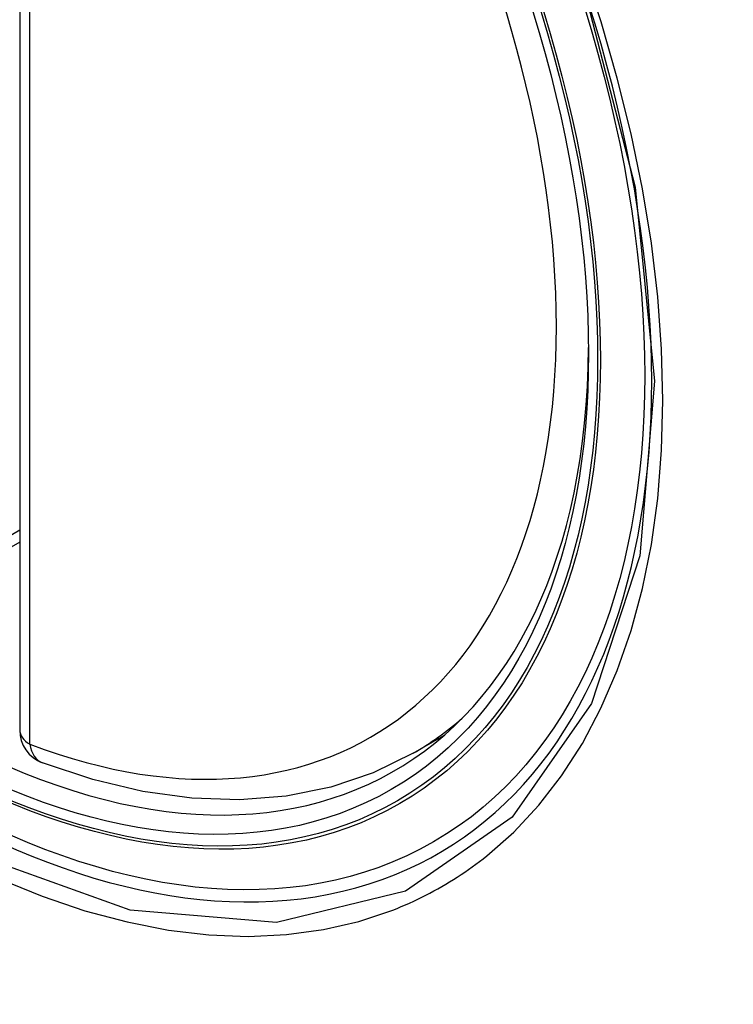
# Model space of a CAD drawing. Header units: inches. Extents: x 17 to 386, y 34 to 183.
# Tile 129 of 139: x 352.481 to 352.721, y 161.403 to 161.734. Entities that reach past the tile are written whole.
import ezdxf

# ---------------------------------------------------------------- set-up
doc = ezdxf.new("R2010")
doc.units = ezdxf.units.IN
doc.header["$MEASUREMENT"] = 0
doc.layers.add('Visible Edges(ANSI)', color=7, linetype='Continuous', lineweight=25)
doc.layers.add('Visible Tangent Edges(ANSI)', color=7, linetype='Continuous', lineweight=25)

msp = doc.modelspace()

# ---------------------------------------------------------------- linework, layer by layer
at = {"layer": 'Visible Edges(ANSI)'}
for p, q in [((352.4814631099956, 161.9798652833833), (352.4814631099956, 161.4951920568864)), ((352.4814631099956, 161.5583131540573), (352.4267986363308, 161.5267526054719)), ((352.6135796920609, 161.4873641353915), (352.6238512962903, 161.4932944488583))]:
    msp.add_line(p, q, dxfattribs=at)
at = {"layer": 'Visible Edges(ANSI)', "flags": 128}
msp.add_lwpolyline([(352.6135796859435, 161.4873641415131), (352.6001732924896, 161.4807700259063), (352.5859049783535, 161.4759496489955), (352.5709085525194, 161.472928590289), (352.5553127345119, 161.471704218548), (352.5392334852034, 161.4722527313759), (352.5227756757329, 161.4745386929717), (352.5060335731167, 161.478518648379), (352.4890957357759, 161.4841448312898)], dxfattribs=at)
at = {"layer": 'Visible Edges(ANSI)'}
msp.add_arc((352.4932741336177, 161.4951920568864), 0.0118110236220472, 180, 249.2818522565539, dxfattribs=at)
msp.add_ellipse((352.4497759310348, 161.7542041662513), major_axis=(0.1574803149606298, -0.2727639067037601), ratio=0.577350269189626, start_param=2.363976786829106, end_param=7.060801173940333, dxfattribs=at)
msp.add_ellipse((352.4462960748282, 161.7521950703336), major_axis=(-0.1599409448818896, 0.2770258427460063), ratio=0.577350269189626, dxfattribs=at)
at = {"layer": 'Visible Tangent Edges(ANSI)'}
for p, q in [((352.4849224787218, 161.4903702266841), (352.4849224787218, 161.975043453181)), ((352.4814631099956, 161.5623076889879), (352.4292447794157, 161.532159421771))]:
    msp.add_line(p, q, dxfattribs=at)
at = {"layer": 'Visible Tangent Edges(ANSI)', "flags": 128}
for points in [[(352.6704222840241, 161.7460015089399), (352.6881529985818, 161.6775073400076), (352.6946896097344, 161.6123544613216), (352.689762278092, 161.5537066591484), (352.6734975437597, 161.5040703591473), (352.6468718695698, 161.4659254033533), (352.611077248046, 161.4410466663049), (352.5677262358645, 161.4304931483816), (352.5185862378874, 161.4346921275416), (352.4660359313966, 161.4534423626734), (352.4124882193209, 161.4859430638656), (352.3605056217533, 161.5306144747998), (352.3123714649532, 161.5855403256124), (352.2705178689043, 161.6479059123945), (352.2368980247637, 161.7149883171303), (352.2127641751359, 161.7840600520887)], [(352.6383189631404, 161.4529069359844), (352.6473908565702, 161.4609087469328), (352.655785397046, 161.4698798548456), (352.6634673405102, 161.4797926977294), (352.6704329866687, 161.4906747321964), (352.676658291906, 161.5024718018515), (352.68211596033, 161.5151194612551), (352.6867785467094, 161.5285532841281), (352.6906186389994, 161.5427088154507), (352.693608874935, 161.5575216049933), (352.6957383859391, 161.5729845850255), (352.697020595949, 161.5891160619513), (352.6974520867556, 161.6058333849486), (352.6970290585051, 161.6230525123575), (352.6957477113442, 161.640689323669), (352.6936058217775, 161.6586657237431), (352.690616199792, 161.676942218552), (352.6867944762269, 161.6954651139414), (352.6821555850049, 161.7141761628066), (352.6767144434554, 161.7330171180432), (352.6704860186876, 161.7519297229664)], [(352.6067917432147, 161.4347046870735), (352.6082087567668, 161.4352690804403), (352.6096172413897, 161.4358505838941), (352.6110171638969, 161.4364491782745), (352.6124083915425, 161.4370647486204), (352.6137908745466, 161.4376973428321), (352.6151646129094, 161.4383469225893), (352.6165294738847, 161.4390134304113), (352.6178854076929, 161.4396968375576), (352.6192323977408, 161.4403971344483), (352.6205703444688, 161.4411142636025), (352.6218992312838, 161.4418482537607), (352.6232189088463, 161.4425990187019), (352.624529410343, 161.4433665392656), (352.6258306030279, 161.4441507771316), (352.627122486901, 161.4449517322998), (352.6284049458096, 161.4457693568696), (352.6296779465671, 161.4466036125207), (352.6309414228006, 161.4474544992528), (352.6321953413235, 161.4483219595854), (352.6334396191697, 161.4492059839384), (352.6346741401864, 161.4501064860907), (352.6358989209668, 161.4510235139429), (352.6371138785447, 161.4519570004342), (352.6383189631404, 161.4529069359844)], [(352.474542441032, 161.4452428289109), (352.4890452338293, 161.4393359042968), (352.5033867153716, 161.4344839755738), (352.5175219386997, 161.430698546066), (352.5314059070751, 161.4279911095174), (352.5449937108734, 161.4263731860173), (352.558240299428, 161.4258562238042), (352.5710906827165, 161.4264451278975), (352.5834852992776, 161.4281240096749), (352.5953949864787, 161.430881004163), (352.6067917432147, 161.4347046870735)]]:
    msp.add_lwpolyline(points, dxfattribs=at)
at = {"layer": 'Visible Tangent Edges(ANSI)'}
for centre, major_axis, ratio, start_param, end_param in [((352.448782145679, 161.7536304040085), (-0.1731810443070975, 0.2999583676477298), 0.577350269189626, 5.05526990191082, 10.6526933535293), ((352.4487319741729, 161.753601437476), (0.1505905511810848, -0.2608304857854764), 0.577350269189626, 5.668550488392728, 8.468616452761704), ((352.4570836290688, 161.7584232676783), (0.1564960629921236, -0.2710591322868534), 0.5773502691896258, 4.67e-14, 0.1119966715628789), ((352.4932741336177, 161.4951920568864), (-0.0118110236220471, -8e-16), 0.5773502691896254, 0, 0.7853981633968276), ((352.4932741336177, 161.4951920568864), (-0.0041783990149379, -0.0110472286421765), 0.6670647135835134, 5.396522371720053, 6.283185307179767)]:
    msp.add_ellipse(centre, major_axis=major_axis, ratio=ratio, start_param=start_param, end_param=end_param, dxfattribs=at)
for centre, major_axis in [((352.4493742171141, 161.753972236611), (0.171107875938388, -0.296367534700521)), ((352.4463999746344, 161.7522550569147), (-0.1626954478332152, 0.2817967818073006)), ((352.4462960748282, 161.7521950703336), (0.1620986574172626, -0.2807631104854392))]:
    msp.add_ellipse(centre, major_axis=major_axis, ratio=0.577350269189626, dxfattribs=at)

doc.saveas('drawing.dxf')
